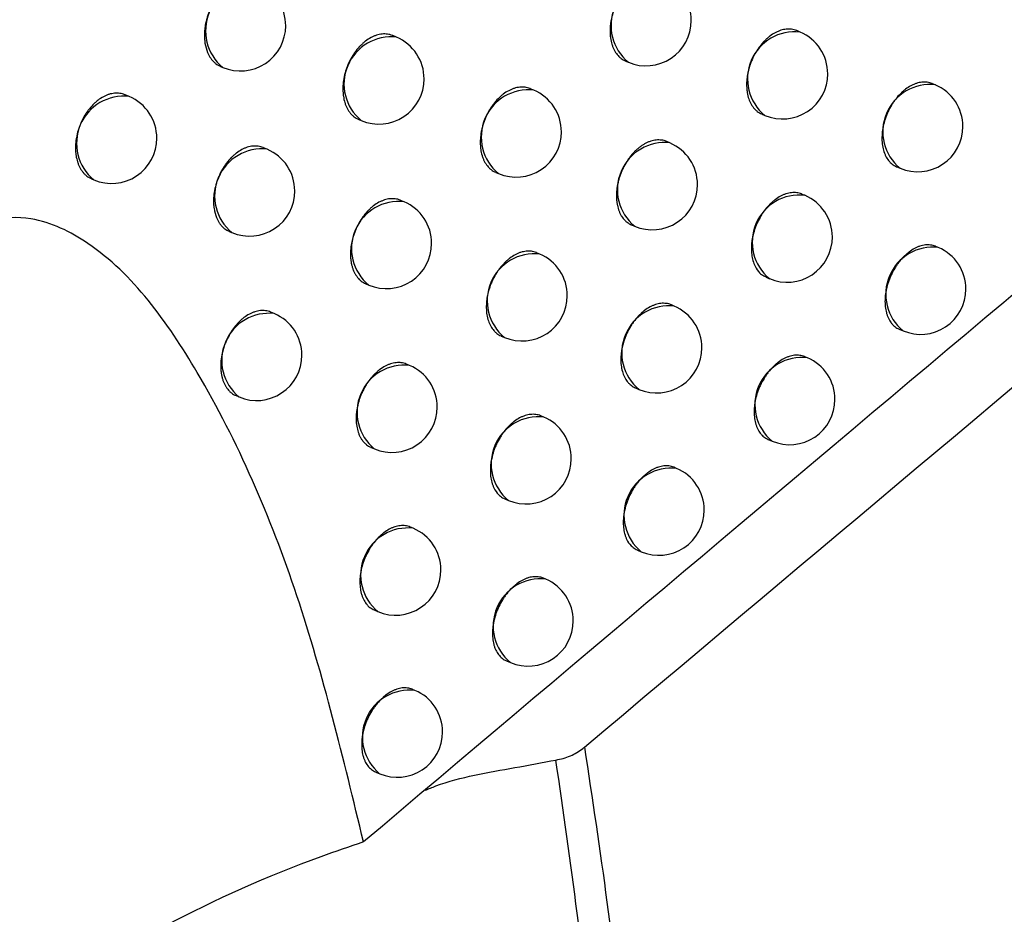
# Model space of a CAD drawing. Header units: millimetres. Extents: x -0.66 to 0.91, y -0.4 to 0.64.
# Tile 133 of 241: x 0.68352 to 0.69441, y -0.187 to -0.17712. Entities that reach past the tile are written whole.
import ezdxf

# ---------------------------------------------------------------- set-up
doc = ezdxf.new("R2010")
doc.units = ezdxf.units.MM
doc.layers.add('FORMAT', color=7, linetype='Continuous')

msp = doc.modelspace()

# ---------------------------------------------------------------- linework, layer by layer
at = {"layer": 'FORMAT', "color": 7, "linetype": 'Continuous', "lineweight": 25}
for p, q in [((0.687687, -0.177311), (0.687645, -0.177293)), ((0.692148, -0.177253), (0.692113, -0.177238)), ((0.690219, -0.177574), (0.69025, -0.177587)), ((0.685742, -0.177634), (0.685767, -0.177644)), ((0.693643, -0.177838), (0.693611, -0.177824)), ((0.684732, -0.177966), (0.684688, -0.177947)), ((0.689205, -0.177896), (0.689166, -0.17788)), ((0.691725, -0.17816), (0.691759, -0.178174)), ((0.687269, -0.17822), (0.687297, -0.178232)), ((0.690709, -0.178478), (0.690674, -0.178464)), ((0.686257, -0.178548), (0.686216, -0.178531)), ((0.688784, -0.178804), (0.688815, -0.178817)), ((0.693217, -0.178743), (0.693254, -0.178758)), ((0.684316, -0.178876), (0.684342, -0.178887)), ((0.6922, -0.179058), (0.692168, -0.179044)), ((0.68777, -0.179129), (0.687732, -0.179113)), ((0.685838, -0.179457), (0.685867, -0.179469)), ((0.690285, -0.179385), (0.690319, -0.179399)), ((0.68927, -0.179706), (0.689236, -0.179692)), ((0.693676, -0.179634), (0.693648, -0.179622)), ((0.691772, -0.179963), (0.69181, -0.179979)), ((0.687348, -0.180036), (0.68738, -0.180049)), ((0.686336, -0.180364), (0.686299, -0.180349)), ((0.690757, -0.180281), (0.690726, -0.180268)), ((0.693245, -0.180537), (0.693286, -0.180555)), ((0.688845, -0.180612), (0.68888, -0.180627)), ((0.692229, -0.180853), (0.692201, -0.180841)), ((0.687832, -0.180937), (0.687798, -0.180923)), ((0.690329, -0.181186), (0.690367, -0.181202)), ((0.685913, -0.181271), (0.685946, -0.181285)), ((0.689314, -0.181508), (0.689284, -0.181495)), ((0.691797, -0.181756), (0.691839, -0.181774)), ((0.687406, -0.181843), (0.687442, -0.181858)), ((0.690783, -0.182075), (0.690755, -0.182063)), ((0.688885, -0.182412), (0.688924, -0.182428)), ((0.687872, -0.182737), (0.687842, -0.182724)), ((0.69035, -0.182978), (0.690393, -0.182996)), ((0.689336, -0.1833), (0.68931, -0.183289)), ((0.687442, -0.183641), (0.687482, -0.183658)), ((0.688904, -0.184202), (0.688947, -0.184221)), ((0.687891, -0.184528), (0.687865, -0.184517)), ((0.687457, -0.18543), (0.687501, -0.185449))]:
    msp.add_line(p, q, dxfattribs=at)
for centre, radius, start, end in [((0.686097, -0.177241), 0.000520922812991, 83.34982, 230.761992), ((0.685962, -0.177184), 0.0005000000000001, 0, 67.055906), ((0.690579, -0.177184), 0.0005209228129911, 83.34982, 230.761992), ((0.690445, -0.177127), 0.0004999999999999, 0, 67.055906), ((0.685962, -0.177184), 0.0005000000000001, 247.055906, 0), ((0.690445, -0.177127), 0.0005, 247.055906, 0), ((0.687627, -0.177828), 0.000520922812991, 83.34982, 230.761992), ((0.692088, -0.177771), 0.0005209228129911, 83.34982, 230.761992), ((0.691954, -0.177714), 0.0005, 0, 67.055906), ((0.687492, -0.177771), 0.0005000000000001, 0, 67.055906), ((0.691954, -0.177714), 0.0005, 247.055906, 0), ((0.687492, -0.177771), 0.0005000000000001, 247.055906, 0), ((0.693583, -0.178355), 0.000520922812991, 83.34982, 230.761992), ((0.693448, -0.178298), 0.0005, 0, 67.055906), ((0.689144, -0.178413), 0.0005209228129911, 83.34982, 230.761992), ((0.68901, -0.178356), 0.0005000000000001, 360, 67.055906), ((0.684671, -0.178483), 0.000520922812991, 83.34982, 230.761992), ((0.684537, -0.178426), 0.0005000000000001, 0, 67.055906), ((0.68901, -0.178356), 0.0005000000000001, 247.055906, 360), ((0.693448, -0.178298), 0.0005, 247.055906, 0), ((0.684537, -0.178426), 0.0005000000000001, 247.055906, 0), ((0.690649, -0.178996), 0.0005209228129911, 83.34982, 230.761992), ((0.690514, -0.178939), 0.0005000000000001, 0, 67.055906), ((0.686197, -0.179066), 0.0005209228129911, 83.34982, 230.761992), ((0.686062, -0.179009), 0.0005, 0, 67.055906), ((0.690514, -0.178939), 0.0005000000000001, 247.055906, 0), ((0.686062, -0.179009), 0.0005, 247.055906, 0), ((0.68771, -0.179646), 0.0005209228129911, 83.34982, 230.761992), ((0.687575, -0.179589), 0.0005, 0, 67.055906), ((0.69214, -0.179575), 0.000520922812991, 83.34982, 230.761992), ((0.692005, -0.179518), 0.0005, 0, 67.055906), ((0.687575, -0.179589), 0.0005, 247.055906, 0), ((0.692005, -0.179518), 0.0005, 247.055906, 0), ((0.693616, -0.180151), 0.000520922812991, 83.34982, 230.761992), ((0.693481, -0.180094), 0.0005000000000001, 0, 67.055906), ((0.68921, -0.180224), 0.0005209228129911, 83.34982, 230.761992), ((0.689075, -0.180167), 0.0005, 0, 67.055906), ((0.693481, -0.180094), 0.0005000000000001, 247.055906, 0), ((0.689075, -0.180167), 0.0005, 247.055906, 0), ((0.690697, -0.180799), 0.0005209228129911, 83.34982, 230.761992), ((0.690562, -0.180742), 0.0005000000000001, 0, 67.055906), ((0.686275, -0.180882), 0.000520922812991, 83.34982, 230.761992), ((0.686141, -0.180825), 0.0005, 0, 67.055906), ((0.690562, -0.180742), 0.0005000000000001, 247.055906, 0), ((0.686141, -0.180825), 0.0005, 247.055906, 0), ((0.692169, -0.18137), 0.000520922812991, 83.34982, 230.761992), ((0.692034, -0.181313), 0.0005, 0, 67.055906), ((0.687771, -0.181455), 0.0005209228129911, 83.34982, 230.761992), ((0.687637, -0.181398), 0.0005, 0, 67.055906), ((0.692034, -0.181313), 0.0005, 247.055906, 0), ((0.687637, -0.181398), 0.0005000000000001, 247.055906, 0), ((0.689254, -0.182025), 0.000520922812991, 83.34982, 230.761992), ((0.689119, -0.181968), 0.0005, 0, 67.055906), ((0.689119, -0.181968), 0.0005, 247.055906, 0), ((0.690722, -0.182592), 0.000520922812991, 83.34982, 230.761992), ((0.690588, -0.182535), 0.0005000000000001, 0, 67.055906), ((0.690588, -0.182535), 0.0005000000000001, 247.055906, 0), ((0.687811, -0.183254), 0.0005209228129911, 83.34982, 230.761992), ((0.687677, -0.183197), 0.0005, 0, 67.055906), ((0.687677, -0.183197), 0.0005, 247.055906, 0), ((0.689276, -0.183817), 0.000520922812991, 83.34982, 230.761992), ((0.689141, -0.18376), 0.0005, 0, 67.055906), ((0.689141, -0.18376), 0.0005, 247.055906, 0), ((0.68783, -0.185045), 0.0005209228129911, 83.34982, 230.761992), ((0.687696, -0.184988), 0.0005, 0, 67.055906), ((0.687696, -0.184988), 0.0005, 247.055906, 0)]:
    msp.add_arc(centre, radius, start, end, dxfattribs=at)
for points, knots in [([(0.7716482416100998, -0.1374241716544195), (0.7629459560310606, -0.1435037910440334), (0.7455392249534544, -0.1556645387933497), (0.719558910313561, -0.1749755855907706), (0.7023572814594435, -0.1885391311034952), (0.6937575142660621, -0.1953200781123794)], [0, 0, 0, 0, 0.3333052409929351, 0.666693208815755, 1, 1, 1, 1]), ([(0.6897636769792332, -0.1851559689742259), (0.6943681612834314, -0.1812856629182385), (0.70357902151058, -0.1735434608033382), (0.7174479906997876, -0.1622870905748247), (0.731347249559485, -0.1512673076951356), (0.7406269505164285, -0.1441630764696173), (0.7452677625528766, -0.1406102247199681)], [0, 0, 0, 0, 0.2497424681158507, 0.4995875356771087, 0.7497419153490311, 1, 1, 1, 1]), ([(0.7392231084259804, -0.1442338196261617), (0.7308114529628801, -0.1507881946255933), (0.717937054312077, -0.1608199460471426), (0.700639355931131, -0.1749681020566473), (0.6917616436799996, -0.1824570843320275), (0.6873219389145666, -0.1862022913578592)], [0, 0, 0, 0, 0.4851334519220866, 0.7425175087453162, 1, 1, 1, 1]), ([(0.6904517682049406, -0.1919713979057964), (0.6924596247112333, -0.1903677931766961), (0.7027261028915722, -0.182168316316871), (0.7213285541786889, -0.1677778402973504), (0.7383869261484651, -0.1551697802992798), (0.7471314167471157, -0.1488758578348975), (0.7475249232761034, -0.1485926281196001)], [0, 0, 0, 0, 0.1061557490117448, 0.5427906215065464, 0.9794253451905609, 1, 1, 1, 1]), ([(0.6906002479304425, -0.1766497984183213), (0.6905989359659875, -0.1766491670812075), (0.6905806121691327, -0.1766403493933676), (0.6905508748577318, -0.1766338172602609), (0.6905122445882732, -0.1766307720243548), (0.6904725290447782, -0.1766325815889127), (0.6904317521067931, -0.1766411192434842), (0.6903908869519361, -0.1766563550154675), (0.6903502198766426, -0.1766759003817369), (0.69031018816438, -0.1767017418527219), (0.6902718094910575, -0.1767332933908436), (0.6902347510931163, -0.1767684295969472), (0.690199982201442, -0.176808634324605), (0.6901684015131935, -0.1768529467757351), (0.6901391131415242, -0.1768997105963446), (0.6901135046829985, -0.1769497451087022), (0.6900922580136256, -0.177001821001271), (0.6900740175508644, -0.1770549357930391), (0.6900604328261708, -0.1771091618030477), (0.6900497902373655, -0.1771763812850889), (0.6900463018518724, -0.17722971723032), (0.6900479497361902, -0.1772810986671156), (0.6900530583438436, -0.1773308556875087), (0.6900632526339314, -0.1773777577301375), (0.6900782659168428, -0.1774206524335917), (0.6900919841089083, -0.177450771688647), (0.6901131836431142, -0.1774874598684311), (0.6901386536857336, -0.1775191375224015), (0.6901679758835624, -0.1775445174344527), (0.6901921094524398, -0.1775618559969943), (0.6902104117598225, -0.1775689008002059), (0.690220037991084, -0.1775726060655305)], [0, 0, 0, 0, 0.0041312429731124, 0.0576997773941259, 0.0850442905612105, 0.111519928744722, 0.1650809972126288, 0.1924216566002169, 0.2188945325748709, 0.2724499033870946, 0.299787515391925, 0.3262606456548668, 0.3798164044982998, 0.4071540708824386, 0.4336305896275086, 0.4871931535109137, 0.5145342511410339, 0.5410150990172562, 0.5945864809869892, 0.6219321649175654, 0.6748450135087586, 0.701993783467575, 0.7293422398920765, 0.7822539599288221, 0.8094022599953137, 0.836750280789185, 0.8632304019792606, 0.9168005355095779, 0.9441458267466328, 0.9706230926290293, 1, 1, 1, 1]), ([(0.686112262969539, -0.1767046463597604), (0.6861109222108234, -0.1767039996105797), (0.6861009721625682, -0.1766991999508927), (0.6860810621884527, -0.1766933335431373), (0.6860525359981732, -0.1766873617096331), (0.6860230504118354, -0.176685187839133), (0.6859830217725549, -0.1766867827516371), (0.6859419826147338, -0.1766952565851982), (0.6859009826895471, -0.1767104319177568), (0.6858602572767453, -0.1767299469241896), (0.6858202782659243, -0.176755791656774), (0.6857820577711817, -0.1767873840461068), (0.6857452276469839, -0.1768225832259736), (0.6857107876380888, -0.1768628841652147), (0.6856796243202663, -0.1769073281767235), (0.6856508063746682, -0.1769542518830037), (0.6856257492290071, -0.1770044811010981), (0.6856051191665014, -0.1770567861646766), (0.685587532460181, -0.1771101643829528), (0.6855746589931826, -0.1771646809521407), (0.6855668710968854, -0.1772189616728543), (0.6855635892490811, -0.177259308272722), (0.6855628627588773, -0.1772988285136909), (0.6855647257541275, -0.1773378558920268), (0.6855721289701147, -0.1774004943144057), (0.6855881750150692, -0.1774587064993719), (0.6856118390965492, -0.1775088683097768), (0.6856283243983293, -0.1775366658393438), (0.6856468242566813, -0.1775617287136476), (0.6856674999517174, -0.1775843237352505), (0.6856900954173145, -0.177603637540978), (0.6857147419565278, -0.177621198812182), (0.6857333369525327, -0.1776283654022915), (0.6857431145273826, -0.1776321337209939)], [0, 0, 0, 0, 0.0041537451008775, 0.0308258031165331, 0.0577851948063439, 0.0851382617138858, 0.1116055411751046, 0.1651502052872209, 0.1924830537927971, 0.2189352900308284, 0.2724490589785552, 0.2997655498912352, 0.326215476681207, 0.3797240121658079, 0.4070371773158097, 0.4334990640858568, 0.4870314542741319, 0.514356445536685, 0.5408379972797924, 0.5944102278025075, 0.6217556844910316, 0.648254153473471, 0.6749378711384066, 0.7019084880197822, 0.7292721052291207, 0.8092564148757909, 0.8366272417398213, 0.8631258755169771, 0.8898099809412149, 0.9167814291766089, 0.9441465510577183, 0.9706312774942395, 0.9999999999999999, 0.9999999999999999, 0.9999999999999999, 0.9999999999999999]), ([(0.6876453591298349, -0.1772934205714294), (0.6876440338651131, -0.1772927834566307), (0.6876255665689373, -0.1772839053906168), (0.6875956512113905, -0.1772773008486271), (0.6875568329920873, -0.1772741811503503), (0.6875169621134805, -0.1772759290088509), (0.6874760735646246, -0.1772844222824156), (0.6874351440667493, -0.1772996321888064), (0.6873944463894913, -0.1773191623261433), (0.6873544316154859, -0.1773450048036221), (0.6873161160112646, -0.1773765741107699), (0.6872791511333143, -0.1774117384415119), (0.6872445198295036, -0.1774519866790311), (0.6872131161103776, -0.1774963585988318), (0.6871840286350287, -0.1775431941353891), (0.6871586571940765, -0.1775933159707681), (0.6871376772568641, -0.1776454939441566), (0.6871197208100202, -0.1776987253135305), (0.6871064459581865, -0.1777530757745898), (0.6870982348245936, -0.1778071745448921), (0.687094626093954, -0.1778473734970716), (0.687093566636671, -0.177886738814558), (0.6870950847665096, -0.1779256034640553), (0.6871005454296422, -0.1779754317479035), (0.6871111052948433, -0.1780225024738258), (0.6871264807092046, -0.1780655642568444), (0.6871404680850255, -0.1780957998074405), (0.6871566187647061, -0.1781234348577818), (0.6871747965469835, -0.1781483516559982), (0.687195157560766, -0.1781708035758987), (0.6872174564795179, -0.1781899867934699), (0.6872418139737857, -0.1782074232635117), (0.6872602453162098, -0.1782145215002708), (0.6872699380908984, -0.1782182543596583)], [0, 0, 0, 0, 0.0041414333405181, 0.0577100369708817, 0.0850548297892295, 0.1115250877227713, 0.1650754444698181, 0.1924108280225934, 0.2188741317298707, 0.2724101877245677, 0.2997379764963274, 0.3262007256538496, 0.3797353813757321, 0.407062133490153, 0.4335313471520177, 0.4870789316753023, 0.5144121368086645, 0.5408910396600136, 0.5944582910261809, 0.6218016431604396, 0.6482879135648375, 0.6749594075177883, 0.7019177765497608, 0.7292691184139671, 0.7821907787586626, 0.8093442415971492, 0.8366974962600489, 0.8631811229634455, 0.8898500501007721, 0.9168060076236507, 0.9441551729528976, 0.9706320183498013, 0.9999999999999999, 0.9999999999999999, 0.9999999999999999, 0.9999999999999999]), ([(0.6921125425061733, -0.1772384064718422), (0.6921112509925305, -0.1772377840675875), (0.6920931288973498, -0.1772290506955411), (0.6920636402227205, -0.1772226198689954), (0.6920252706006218, -0.1772196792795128), (0.691985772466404, -0.1772215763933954), (0.691945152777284, -0.1772301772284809), (0.6919043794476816, -0.1772454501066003), (0.6918637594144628, -0.1772650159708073), (0.691823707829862, -0.177290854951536), (0.6917852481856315, -0.1773223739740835), (0.6917573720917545, -0.1773486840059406), (0.6917307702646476, -0.1773773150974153), (0.6917052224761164, -0.1774085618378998), (0.6916654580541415, -0.1774637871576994), (0.6916310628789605, -0.1775256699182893), (0.6915988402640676, -0.1776030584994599), (0.6915816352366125, -0.1776566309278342), (0.6915692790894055, -0.1777104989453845), (0.691562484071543, -0.1777510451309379), (0.6915582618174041, -0.1777909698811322), (0.6915565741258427, -0.1778300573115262), (0.6915574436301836, -0.1778686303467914), (0.6915609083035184, -0.1779058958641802), (0.6915688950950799, -0.177953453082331), (0.6915818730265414, -0.1779976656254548), (0.6915995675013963, -0.1780373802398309), (0.6916202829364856, -0.1780738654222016), (0.6916452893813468, -0.1781053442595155), (0.6916741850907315, -0.1781305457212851), (0.6916980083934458, -0.1781477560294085), (0.6917161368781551, -0.1781547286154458), (0.6917256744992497, -0.1781583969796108)], [0, 0, 0, 0, 0.0041106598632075, 0.0576794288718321, 0.0850238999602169, 0.1115032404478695, 0.1650716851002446, 0.1924159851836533, 0.2188952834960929, 0.2724636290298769, 0.2998078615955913, 0.3262874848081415, 0.3529523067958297, 0.3799039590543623, 0.4072485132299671, 0.4871586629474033, 0.5145037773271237, 0.5674105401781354, 0.5945561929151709, 0.6219015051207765, 0.648381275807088, 0.6750462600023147, 0.7019981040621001, 0.7293428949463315, 0.7558219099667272, 0.8093897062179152, 0.8367336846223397, 0.8632124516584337, 0.9167797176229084, 0.9441233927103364, 0.9706026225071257, 1, 1, 1, 1]), ([(0.6936108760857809, -0.1778239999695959), (0.6936096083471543, -0.1778233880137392), (0.6935916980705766, -0.1778147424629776), (0.6935624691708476, -0.1778084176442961), (0.6935243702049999, -0.1778055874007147), (0.6934851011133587, -0.1778075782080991), (0.6934446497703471, -0.1778162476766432), (0.6934039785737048, -0.1778315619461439), (0.6933634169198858, -0.1778511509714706), (0.6933233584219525, -0.1778769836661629), (0.6932848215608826, -0.1779084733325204), (0.6932475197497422, -0.1779435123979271), (0.693212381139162, -0.1779835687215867), (0.6931803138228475, -0.1780276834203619), (0.6931504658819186, -0.1780742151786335), (0.6931241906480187, -0.1781239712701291), (0.6931021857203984, -0.1781757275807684), (0.6930831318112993, -0.1782284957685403), (0.6930686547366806, -0.1782823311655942), (0.6930591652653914, -0.1783358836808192), (0.6930530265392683, -0.1783889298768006), (0.6930519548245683, -0.1784407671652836), (0.6930560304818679, -0.1784900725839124), (0.6930634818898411, -0.1785374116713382), (0.6930759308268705, -0.1785814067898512), (0.6930973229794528, -0.1786306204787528), (0.6931190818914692, -0.1786653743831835), (0.6931448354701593, -0.1786946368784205), (0.6931732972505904, -0.1787196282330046), (0.6931975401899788, -0.1787357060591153), (0.6932156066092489, -0.1787422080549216), (0.6932165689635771, -0.1787425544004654)], [0, 0, 0, 0, 0.0040807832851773, 0.0576522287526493, 0.0849981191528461, 0.1114776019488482, 0.1650463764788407, 0.1923908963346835, 0.2188692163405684, 0.272435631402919, 0.299778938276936, 0.3262562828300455, 0.3798207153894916, 0.4071629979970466, 0.4336396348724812, 0.4872026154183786, 0.5145441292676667, 0.541020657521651, 0.5945833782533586, 0.621924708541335, 0.6484022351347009, 0.7019669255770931, 0.7293092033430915, 0.7557889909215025, 0.8093582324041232, 0.8367028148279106, 0.8896139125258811, 0.91676169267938, 0.944109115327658, 0.9970228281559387, 1, 1, 1, 1]), ([(0.6846877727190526, -0.1779473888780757), (0.6846864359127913, -0.1779467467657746), (0.6846678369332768, -0.1779378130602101), (0.6846377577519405, -0.1779311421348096), (0.6845987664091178, -0.1779279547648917), (0.6845587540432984, -0.1779296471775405), (0.6845177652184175, -0.177938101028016), (0.6844767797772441, -0.1779532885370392), (0.684436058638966, -0.1779728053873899), (0.6843960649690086, -0.177998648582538), (0.6843578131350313, -0.1780302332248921), (0.684320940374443, -0.1780654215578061), (0.684286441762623, -0.1781057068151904), (0.6842552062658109, -0.1781501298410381), (0.6842263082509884, -0.1781970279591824), (0.6842011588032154, -0.1782472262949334), (0.6841804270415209, -0.1782994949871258), (0.6841627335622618, -0.1783528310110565), (0.6841497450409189, -0.178407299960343), (0.6841418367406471, -0.178461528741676), (0.6841384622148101, -0.1785018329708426), (0.6841376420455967, -0.1785413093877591), (0.6841394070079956, -0.1785802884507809), (0.6841451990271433, -0.1786302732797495), (0.6841560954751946, -0.1786775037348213), (0.684171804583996, -0.1787207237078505), (0.6841860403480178, -0.1787510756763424), (0.6842024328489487, -0.1787788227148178), (0.6842208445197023, -0.1788038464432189), (0.6842414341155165, -0.1788264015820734), (0.6842639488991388, -0.1788456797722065), (0.6842885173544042, -0.1788632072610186), (0.684307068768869, -0.1788703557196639), (0.6843168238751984, -0.1788741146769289)], [0, 0, 0, 0, 0.0041489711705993, 0.0577246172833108, 0.0850733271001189, 0.1115399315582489, 0.1650831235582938, 0.1924151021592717, 0.2188692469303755, 0.2723868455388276, 0.29970526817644, 0.3261576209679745, 0.3796711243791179, 0.4069869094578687, 0.4334494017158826, 0.4869831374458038, 0.5143089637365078, 0.5407878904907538, 0.594354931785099, 0.621697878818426, 0.6481906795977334, 0.674868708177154, 0.7018336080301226, 0.7291914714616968, 0.7821326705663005, 0.809296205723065, 0.8366596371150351, 0.8631518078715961, 0.8898293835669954, 0.916794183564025, 0.9441524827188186, 0.9706330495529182, 1, 1, 1, 1]), ([(0.6891661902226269, -0.1778798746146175), (0.6891648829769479, -0.1778792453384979), (0.6891466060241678, -0.1778704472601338), (0.6891169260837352, -0.1778639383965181), (0.6890783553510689, -0.177860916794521), (0.6890386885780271, -0.1778627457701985), (0.6889979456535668, -0.1778712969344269), (0.6889570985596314, -0.1778865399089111), (0.6889164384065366, -0.1779060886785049), (0.6888763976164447, -0.1779319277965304), (0.6888379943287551, -0.1779634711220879), (0.6888009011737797, -0.1779985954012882), (0.6887660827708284, -0.1780387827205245), (0.6887344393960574, -0.1780830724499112), (0.6887050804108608, -0.178129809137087), (0.6886793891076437, -0.1781798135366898), (0.6886580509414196, -0.178231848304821), (0.6886443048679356, -0.1782716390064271), (0.6886329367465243, -0.1783117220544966), (0.6886238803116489, -0.178352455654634), (0.688615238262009, -0.1784062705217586), (0.6886116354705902, -0.1784595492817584), (0.6886131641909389, -0.1785108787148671), (0.6886181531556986, -0.1785605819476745), (0.688628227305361, -0.1786074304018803), (0.6886431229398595, -0.1786502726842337), (0.6886567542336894, -0.178680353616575), (0.6886778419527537, -0.1787169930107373), (0.6887032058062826, -0.1787486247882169), (0.6887324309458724, -0.1787739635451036), (0.6887564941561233, -0.1787912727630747), (0.6887747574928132, -0.1787983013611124), (0.6887843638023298, -0.1788019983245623)], [0, 0, 0, 0, 0.0041263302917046, 0.0576913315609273, 0.0850339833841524, 0.1115091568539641, 0.1650692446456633, 0.1924093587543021, 0.2188827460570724, 0.2724391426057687, 0.2997772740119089, 0.3262510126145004, 0.3798080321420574, 0.407146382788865, 0.4336226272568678, 0.4871846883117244, 0.5145255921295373, 0.5410047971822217, 0.5676691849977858, 0.594620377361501, 0.6219644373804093, 0.6748718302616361, 0.7020178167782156, 0.7293634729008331, 0.7822692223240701, 0.8094144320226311, 0.8367593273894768, 0.8632370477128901, 0.9168022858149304, 0.9441450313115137, 0.9706209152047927, 0.9999999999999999, 0.9999999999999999, 0.9999999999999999, 0.9999999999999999]), ([(0.6906740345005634, -0.1784637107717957), (0.6906727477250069, -0.178463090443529), (0.690654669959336, -0.1784543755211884), (0.690625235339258, -0.1784479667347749), (0.690586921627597, -0.1784450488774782), (0.6905474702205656, -0.1784469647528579), (0.6905068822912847, -0.1784555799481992), (0.690466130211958, -0.178470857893), (0.6904356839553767, -0.1784855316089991), (0.6904057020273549, -0.1785032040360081), (0.6903759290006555, -0.1785240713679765), (0.690346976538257, -0.178547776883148), (0.6903190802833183, -0.1785740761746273), (0.6902924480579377, -0.1786026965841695), (0.6902668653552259, -0.178633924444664), (0.6902350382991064, -0.1786780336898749), (0.6902064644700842, -0.1787259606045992), (0.6901818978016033, -0.1787764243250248), (0.6901655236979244, -0.1788155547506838), (0.6901514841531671, -0.1788552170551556), (0.6901398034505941, -0.1788951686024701), (0.6901304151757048, -0.1789357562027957), (0.6901235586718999, -0.1789761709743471), (0.6901178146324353, -0.179029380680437), (0.6901171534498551, -0.1790813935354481), (0.6901216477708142, -0.1791308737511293), (0.6901295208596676, -0.1791783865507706), (0.6901423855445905, -0.1792225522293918), (0.6901599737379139, -0.1792622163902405), (0.6901805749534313, -0.179298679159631), (0.6902055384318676, -0.1793299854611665), (0.6902342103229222, -0.1793554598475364), (0.6902575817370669, -0.179371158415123), (0.6902745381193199, -0.1793807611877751), (0.6902841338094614, -0.1793842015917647), (0.6902850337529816, -0.1793845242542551)], [0, 0, 0, 0, 0.0041043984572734, 0.0576622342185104, 0.0850011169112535, 0.1114752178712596, 0.1650330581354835, 0.192371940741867, 0.2188460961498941, 0.2455054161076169, 0.2724515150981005, 0.299790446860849, 0.3262647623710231, 0.3529242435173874, 0.3798705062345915, 0.4072096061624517, 0.4601046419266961, 0.4872442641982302, 0.5145834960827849, 0.5410576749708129, 0.5677170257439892, 0.5946631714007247, 0.6220021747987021, 0.6484757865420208, 0.702032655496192, 0.7293710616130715, 0.7558443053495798, 0.8094004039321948, 0.8367383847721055, 0.8632119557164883, 0.916768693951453, 0.9441069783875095, 0.9705813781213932, 0.9972409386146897, 0.9999999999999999, 0.9999999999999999, 0.9999999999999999, 0.9999999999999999]), ([(0.6862160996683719, -0.1785312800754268), (0.686214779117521, -0.178530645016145), (0.6861963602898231, -0.1785217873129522), (0.68616650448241, -0.1785152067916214), (0.686127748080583, -0.1785121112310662), (0.6860879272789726, -0.178513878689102), (0.6860470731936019, -0.1785223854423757), (0.6860061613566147, -0.1785376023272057), (0.6859654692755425, -0.1785571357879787), (0.6859254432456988, -0.178582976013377), (0.6858871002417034, -0.1786145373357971), (0.6858500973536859, -0.1786496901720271), (0.6858154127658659, -0.1786899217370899), (0.685783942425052, -0.1787342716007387), (0.6857547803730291, -0.1787810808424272), (0.6857293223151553, -0.1788311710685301), (0.6857082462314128, -0.1788833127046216), (0.6856901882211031, -0.1789365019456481), (0.6856768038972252, -0.1789908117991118), (0.6856664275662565, -0.179058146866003), (0.6856631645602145, -0.1791115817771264), (0.6856650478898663, -0.1791630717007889), (0.6856717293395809, -0.1792254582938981), (0.6856870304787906, -0.1792833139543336), (0.6857099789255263, -0.1793331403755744), (0.6857260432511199, -0.1793607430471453), (0.685744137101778, -0.1793856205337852), (0.6857644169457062, -0.1794080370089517), (0.6857866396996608, -0.1794271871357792), (0.6858109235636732, -0.179444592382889), (0.6858293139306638, -0.1794516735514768), (0.6858389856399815, -0.1794553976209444)], [0, 0, 0, 0, 0.0041378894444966, 0.0577146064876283, 0.0850634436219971, 0.1115398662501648, 0.1651026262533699, 0.1924442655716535, 0.2189153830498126, 0.2724672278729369, 0.2998030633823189, 0.326273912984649, 0.3798249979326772, 0.4071601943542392, 0.4336362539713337, 0.4871977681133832, 0.5145381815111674, 0.5410218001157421, 0.5945986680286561, 0.6219470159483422, 0.6748713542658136, 0.702025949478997, 0.7293802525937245, 0.8093196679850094, 0.8366749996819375, 0.8631612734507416, 0.889832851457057, 0.9167914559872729, 0.9441432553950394, 0.9706242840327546, 1, 1, 1, 1]), ([(0.6921681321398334, -0.1790446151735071), (0.692166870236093, -0.1790440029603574), (0.6921573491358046, -0.1790393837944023), (0.6921381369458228, -0.1790338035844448), (0.6921104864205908, -0.1790281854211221), (0.6920817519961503, -0.1790263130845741), (0.6920425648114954, -0.1790282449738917), (0.6920021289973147, -0.1790369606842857), (0.6919614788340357, -0.1790522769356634), (0.691920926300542, -0.1790718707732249), (0.6918808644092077, -0.1790977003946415), (0.691842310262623, -0.1791291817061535), (0.6918049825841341, -0.1791642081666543), (0.6917698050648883, -0.1792042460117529), (0.6917376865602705, -0.1792483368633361), (0.6917077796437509, -0.1792948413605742), (0.6916814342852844, -0.1793445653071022), (0.6916593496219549, -0.1793962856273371), (0.6916402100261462, -0.1794490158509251), (0.6916256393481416, -0.1795028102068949), (0.6916160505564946, -0.1795563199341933), (0.6916098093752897, -0.1796093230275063), (0.691608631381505, -0.1796611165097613), (0.6916126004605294, -0.1797103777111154), (0.6916199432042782, -0.1797576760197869), (0.6916322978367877, -0.1798016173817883), (0.6916578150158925, -0.1798607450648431), (0.6916871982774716, -0.1799019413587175), (0.6917296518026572, -0.1799412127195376), (0.6917560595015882, -0.1799522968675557), (0.6917737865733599, -0.1799597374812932)], [0, 0, 0, 0, 0.0040749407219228, 0.0307455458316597, 0.0577031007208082, 0.0850537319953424, 0.111536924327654, 0.1651132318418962, 0.1924616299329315, 0.2189429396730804, 0.2725154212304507, 0.2998618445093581, 0.3263417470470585, 0.3799113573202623, 0.4072562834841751, 0.4337354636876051, 0.487303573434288, 0.5146476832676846, 0.5411272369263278, 0.5946960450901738, 0.6220404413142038, 0.6485218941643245, 0.7020944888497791, 0.7294407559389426, 0.7559254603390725, 0.8095046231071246, 0.8368542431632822, 0.9167879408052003, 0.9441410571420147, 1, 1, 1, 1]), ([(0.6877323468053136, -0.1791129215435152), (0.6877310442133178, -0.1791122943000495), (0.6877128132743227, -0.1791035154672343), (0.6876831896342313, -0.1790970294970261), (0.6876446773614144, -0.1790940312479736), (0.6876050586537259, -0.1790958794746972), (0.6875643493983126, -0.1791044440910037), (0.6875235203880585, -0.1791196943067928), (0.6874828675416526, -0.1791392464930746), (0.6874428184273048, -0.1791650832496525), (0.687404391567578, -0.1791966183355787), (0.6873672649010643, -0.1792317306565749), (0.687332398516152, -0.1792719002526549), (0.6873006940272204, -0.1793161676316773), (0.6872712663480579, -0.1793628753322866), (0.6872454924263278, -0.179412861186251), (0.6872134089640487, -0.1794906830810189), (0.687193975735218, -0.1795588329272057), (0.6871809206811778, -0.1796391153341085), (0.6871771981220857, -0.1796923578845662), (0.6871786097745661, -0.1797436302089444), (0.6871822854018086, -0.1797810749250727), (0.6871884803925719, -0.1798168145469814), (0.6871970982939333, -0.1798506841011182), (0.6872082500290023, -0.1798829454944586), (0.6872217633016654, -0.1799129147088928), (0.687242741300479, -0.1799495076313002), (0.6872680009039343, -0.1799810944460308), (0.6872971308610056, -0.1800063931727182), (0.6873211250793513, -0.1800236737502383), (0.6873393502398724, -0.1800306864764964), (0.6873489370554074, -0.1800343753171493)], [0, 0, 0, 0, 0.0041222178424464, 0.0576941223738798, 0.0850402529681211, 0.1115198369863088, 0.1650888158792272, 0.1924334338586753, 0.218911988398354, 0.2724788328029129, 0.2998222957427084, 0.3263012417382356, 0.3798688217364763, 0.4072125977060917, 0.4336932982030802, 0.4872644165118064, 0.5146099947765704, 0.5945273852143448, 0.6218749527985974, 0.6747873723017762, 0.7019359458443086, 0.7292842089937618, 0.7557664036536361, 0.7824338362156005, 0.8093881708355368, 0.8367355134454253, 0.8632162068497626, 0.9167874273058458, 0.9441331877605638, 0.9706128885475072, 0.9999999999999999, 0.9999999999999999, 0.9999999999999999, 0.9999999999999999]), ([(0.6873219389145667, -0.1862022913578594), (0.6871000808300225, -0.1852815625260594), (0.6866571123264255, -0.1834432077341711), (0.6856645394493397, -0.181159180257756), (0.6846228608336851, -0.1797231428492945), (0.6837425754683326, -0.1792911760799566), (0.6831935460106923, -0.1793008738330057), (0.682737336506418, -0.1795296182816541), (0.682282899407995, -0.1799960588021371), (0.6817596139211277, -0.1808950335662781), (0.6811329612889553, -0.1827912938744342), (0.6809161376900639, -0.1843926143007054), (0.6807711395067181, -0.1854634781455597)], [0, 0, 0, 0, 0.1915380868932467, 0.3824306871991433, 0.5241979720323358, 0.5791755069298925, 0.6137617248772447, 0.6486084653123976, 0.6791889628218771, 0.7272528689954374, 0.8176036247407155, 1, 1, 1, 1]), ([(0.6892358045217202, -0.1796920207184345), (0.6892345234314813, -0.1796914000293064), (0.6892249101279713, -0.1796867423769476), (0.6892055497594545, -0.1796811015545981), (0.6891777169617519, -0.1796754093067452), (0.6891488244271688, -0.1796734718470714), (0.689109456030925, -0.1796753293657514), (0.6890688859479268, -0.179683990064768), (0.689028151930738, -0.1796992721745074), (0.6889875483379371, -0.1797188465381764), (0.6889474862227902, -0.1797446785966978), (0.6889089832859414, -0.1797761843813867), (0.6888717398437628, -0.1798112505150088), (0.6888366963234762, -0.179851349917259), (0.6888047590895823, -0.1798955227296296), (0.6887750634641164, -0.1799421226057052), (0.6887489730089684, -0.1799919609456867), (0.6887271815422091, -0.1800438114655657), (0.6887083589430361, -0.1800966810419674), (0.6886941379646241, -0.1801506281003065), (0.6886849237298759, -0.1802042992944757), (0.688679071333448, -0.1802574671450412), (0.6886782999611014, -0.1803094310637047), (0.6886826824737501, -0.1803588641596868), (0.688690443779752, -0.1804063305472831), (0.6887031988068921, -0.1804504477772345), (0.688720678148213, -0.1804900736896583), (0.6887411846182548, -0.1805264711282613), (0.688765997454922, -0.1805578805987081), (0.6888017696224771, -0.1805891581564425), (0.6888262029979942, -0.180605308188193), (0.6888443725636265, -0.1806118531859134), (0.6888453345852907, -0.1806121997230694)], [0, 0, 0, 0, 0.0040995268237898, 0.0307628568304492, 0.0577130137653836, 0.085056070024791, 0.1115341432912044, 0.1651000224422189, 0.1924430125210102, 0.2189210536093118, 0.2724868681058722, 0.2998298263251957, 0.326307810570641, 0.3798735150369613, 0.4072164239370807, 0.4336942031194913, 0.4872595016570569, 0.5146022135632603, 0.5410795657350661, 0.5946440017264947, 0.6219862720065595, 0.6484632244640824, 0.7020268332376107, 0.7293686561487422, 0.7558457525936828, 0.8094096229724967, 0.8367515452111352, 0.8632295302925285, 0.9167951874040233, 0.9441380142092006, 0.9970422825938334, 1, 1, 1, 1]), ([(0.6936476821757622, -0.1796222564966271), (0.6936464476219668, -0.1796216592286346), (0.69362879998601, -0.1796131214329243), (0.6935998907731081, -0.1796069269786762), (0.6935621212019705, -0.1796042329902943), (0.6935231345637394, -0.1796063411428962), (0.6934828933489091, -0.1796150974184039), (0.6934423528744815, -0.1796304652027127), (0.6934018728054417, -0.179650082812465), (0.6933618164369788, -0.179675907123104), (0.6933232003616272, -0.1797073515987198), (0.6932857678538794, -0.1797423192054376), (0.6932504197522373, -0.1797822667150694), (0.6932180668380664, -0.1798262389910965), (0.6931878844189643, -0.1798726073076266), (0.6931612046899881, -0.1799221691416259), (0.6931387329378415, -0.1799737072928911), (0.6931191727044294, -0.1800262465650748), (0.6931041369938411, -0.180079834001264), (0.6930940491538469, -0.1801331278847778), (0.6930872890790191, -0.1801859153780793), (0.6930855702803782, -0.1802374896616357), (0.6930889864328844, -0.1802865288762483), (0.6930940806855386, -0.1803218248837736), (0.6931016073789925, -0.1803552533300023), (0.693111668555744, -0.1803870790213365), (0.6931281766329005, -0.1804262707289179), (0.693149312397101, -0.1804608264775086), (0.6931745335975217, -0.1804897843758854), (0.6931954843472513, -0.1805087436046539), (0.6932182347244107, -0.1805241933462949), (0.6932348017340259, -0.1805336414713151), (0.693244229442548, -0.1805370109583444), (0.6932451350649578, -0.1805373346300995)], [0, 0, 0, 0, 0.0040301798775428, 0.057610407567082, 0.0849611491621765, 0.1114368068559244, 0.1649981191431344, 0.1923391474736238, 0.2188067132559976, 0.2723515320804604, 0.2996839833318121, 0.3261468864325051, 0.3796820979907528, 0.4070094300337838, 0.4334723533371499, 0.4870074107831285, 0.5143344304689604, 0.5408024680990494, 0.5943477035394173, 0.6216797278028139, 0.6481570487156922, 0.7017209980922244, 0.7290625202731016, 0.7555503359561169, 0.7822233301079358, 0.8091830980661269, 0.8365356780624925, 0.8894713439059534, 0.9166318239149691, 0.9439920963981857, 0.970485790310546, 0.9971648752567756, 1, 1, 1, 1]), ([(0.686298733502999, -0.1803489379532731), (0.6862974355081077, -0.1803483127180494), (0.6862792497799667, -0.1803395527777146), (0.6862496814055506, -0.1803330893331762), (0.6862112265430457, -0.1803301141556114), (0.6861716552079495, -0.1803319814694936), (0.6861309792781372, -0.1803405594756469), (0.6860901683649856, -0.1803558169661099), (0.6860495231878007, -0.1803753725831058), (0.6860094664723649, -0.1804012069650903), (0.6859710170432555, -0.1804327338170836), (0.6859338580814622, -0.1804678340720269), (0.6858989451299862, -0.1805079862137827), (0.6858671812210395, -0.1805522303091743), (0.6858376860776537, -0.1805989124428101), (0.685811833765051, -0.1806488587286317), (0.6857850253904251, -0.1807135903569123), (0.6857679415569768, -0.1807672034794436), (0.6857557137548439, -0.1808211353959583), (0.6857446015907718, -0.1808884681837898), (0.6857419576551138, -0.180955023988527), (0.6857478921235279, -0.181016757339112), (0.6857539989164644, -0.1810524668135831), (0.6857625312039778, -0.1810862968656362), (0.6857735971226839, -0.1811185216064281), (0.6857870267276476, -0.1811484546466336), (0.6858078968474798, -0.1811850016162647), (0.6858330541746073, -0.1812165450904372), (0.6858620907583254, -0.1812418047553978), (0.6858860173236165, -0.1812590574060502), (0.6859042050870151, -0.1812660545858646), (0.6859137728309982, -0.1812697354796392)], [0, 0, 0, 0, 0.0041175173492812, 0.0576890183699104, 0.0850349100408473, 0.1115150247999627, 0.1650850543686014, 0.192430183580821, 0.2189098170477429, 0.2724788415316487, 0.2998234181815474, 0.326303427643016, 0.3798731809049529, 0.4072180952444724, 0.4336992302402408, 0.4872712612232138, 0.5146173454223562, 0.5675277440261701, 0.5946752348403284, 0.6220223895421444, 0.7019384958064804, 0.7292857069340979, 0.7557669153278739, 0.7824333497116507, 0.8093866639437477, 0.8367329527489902, 0.8632132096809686, 0.9167835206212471, 0.9441287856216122, 0.9706087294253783, 1, 1, 1, 1]), ([(0.6907257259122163, -0.1802682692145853), (0.6907244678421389, -0.1802676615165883), (0.6907066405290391, -0.1802590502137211), (0.6906775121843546, -0.1802527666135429), (0.6906395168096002, -0.1802499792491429), (0.690600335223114, -0.1802520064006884), (0.6905599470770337, -0.1802607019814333), (0.6905193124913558, -0.1802760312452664), (0.690478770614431, -0.1802956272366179), (0.6904387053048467, -0.1803214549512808), (0.6904001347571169, -0.1803529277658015), (0.6903627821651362, -0.1803879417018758), (0.6903275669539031, -0.1804279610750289), (0.6902953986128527, -0.1804720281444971), (0.6902654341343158, -0.1805185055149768), (0.6902390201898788, -0.1805681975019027), (0.6902168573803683, -0.180619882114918), (0.6901976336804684, -0.1806725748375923), (0.6901829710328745, -0.1807263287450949), (0.6901732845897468, -0.1807797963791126), (0.6901669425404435, -0.1808327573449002), (0.6901656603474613, -0.1808845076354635), (0.6901695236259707, -0.1809337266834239), (0.6901767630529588, -0.1809809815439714), (0.690189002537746, -0.1810248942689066), (0.6902101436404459, -0.1810740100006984), (0.6902317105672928, -0.1811086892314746), (0.6902572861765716, -0.1811378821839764), (0.690285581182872, -0.18116280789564), (0.6903097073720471, -0.1811788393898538), (0.6903277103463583, -0.1811853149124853), (0.6903286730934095, -0.1811856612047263)], [0, 0, 0, 0, 0.0040678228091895, 0.0576425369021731, 0.0849901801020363, 0.1114694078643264, 0.1650377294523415, 0.1923820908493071, 0.2188585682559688, 0.2724212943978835, 0.2997627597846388, 0.3262373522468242, 0.3797962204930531, 0.40713566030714, 0.4336095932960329, 0.4871670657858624, 0.5145057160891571, 0.5409806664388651, 0.5945401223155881, 0.6218796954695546, 0.6483576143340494, 0.7019230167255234, 0.7292655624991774, 0.7557478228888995, 0.8093220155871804, 0.8366690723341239, 0.889587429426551, 0.9167389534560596, 0.9440901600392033, 0.9970101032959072, 1, 1, 1, 1]), ([(0.692201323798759, -0.1808413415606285), (0.6922000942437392, -0.1808407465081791), (0.6921824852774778, -0.1808322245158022), (0.6921536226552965, -0.1808260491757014), (0.6921159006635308, -0.1808233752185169), (0.6920769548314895, -0.1808255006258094), (0.6920367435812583, -0.1808342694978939), (0.6919962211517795, -0.1808496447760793), (0.6919557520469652, -0.1808692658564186), (0.6919156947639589, -0.1808950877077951), (0.691877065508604, -0.1809265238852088), (0.6918396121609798, -0.1809614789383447), (0.6918042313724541, -0.181001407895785), (0.6917718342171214, -0.1810453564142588), (0.6917416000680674, -0.1810916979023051), (0.6917148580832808, -0.1811412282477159), (0.6916923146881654, -0.1811927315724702), (0.6916726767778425, -0.1812452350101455), (0.6916575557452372, -0.1812987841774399), (0.6916473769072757, -0.18135203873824), (0.6916405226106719, -0.1814047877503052), (0.6916387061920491, -0.1814563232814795), (0.6916420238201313, -0.1815053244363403), (0.6916470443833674, -0.1815405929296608), (0.6916544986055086, -0.181573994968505), (0.6916644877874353, -0.1816057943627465), (0.6916809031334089, -0.1816449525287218), (0.6917019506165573, -0.181679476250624), (0.6917270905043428, -0.1817084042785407), (0.6917479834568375, -0.1817273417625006), (0.6917706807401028, -0.1817427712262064), (0.691787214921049, -0.1817522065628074), (0.6917966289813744, -0.1817555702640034), (0.6917975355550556, -0.1817558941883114)], [0, 0, 0, 0, 0.0040223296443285, 0.0576054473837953, 0.08495774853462, 0.1114329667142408, 0.1649934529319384, 0.1923341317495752, 0.218799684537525, 0.2723404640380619, 0.2996708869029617, 0.3261310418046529, 0.3796606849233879, 0.4069851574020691, 0.4334456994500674, 0.4869758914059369, 0.5143003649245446, 0.5407673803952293, 0.5943104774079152, 0.6216413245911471, 0.6481194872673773, 0.7016850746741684, 0.7290273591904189, 0.7555176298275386, 0.7821930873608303, 0.8091553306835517, 0.8365104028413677, 0.8894521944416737, 0.9166158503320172, 0.9439793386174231, 0.9704753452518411, 0.9971567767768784, 0.9999999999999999, 0.9999999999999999, 0.9999999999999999, 0.9999999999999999]), ([(0.6877978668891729, -0.1809233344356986), (0.6877965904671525, -0.1809227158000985), (0.687787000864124, -0.1809180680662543), (0.6877676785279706, -0.180912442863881), (0.687739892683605, -0.1809067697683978), (0.6877110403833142, -0.1809048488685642), (0.6876717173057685, -0.1809067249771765), (0.6876311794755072, -0.1809153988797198), (0.6875904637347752, -0.1809306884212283), (0.6875498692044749, -0.1809502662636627), (0.6875098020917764, -0.1809760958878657), (0.6874712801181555, -0.1810075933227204), (0.687434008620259, -0.1810426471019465), (0.6873989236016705, -0.1810827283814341), (0.6873669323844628, -0.1811268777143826), (0.6873371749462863, -0.1811734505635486), (0.6873110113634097, -0.1812232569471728), (0.6872891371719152, -0.1812750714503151), (0.6872702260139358, -0.1813279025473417), (0.6872559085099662, -0.1813818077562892), (0.6872465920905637, -0.1814354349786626), (0.6872406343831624, -0.1814885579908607), (0.6872397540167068, -0.1815404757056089), (0.6872440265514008, -0.1815898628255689), (0.6872516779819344, -0.1816372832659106), (0.6872643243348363, -0.1816813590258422), (0.6872816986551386, -0.1817209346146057), (0.6872969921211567, -0.1817482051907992), (0.6873143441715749, -0.1817727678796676), (0.687333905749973, -0.1817948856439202), (0.687362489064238, -0.1818198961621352), (0.6873868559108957, -0.1818360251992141), (0.687404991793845, -0.1818425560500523), (0.687405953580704, -0.1818429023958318)], [0, 0, 0, 0, 0.0040938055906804, 0.030756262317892, 0.0577055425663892, 0.0850477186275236, 0.1115246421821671, 0.1650882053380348, 0.1924300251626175, 0.2189066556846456, 0.2724696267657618, 0.2998111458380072, 0.3262874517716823, 0.37984976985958, 0.4071909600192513, 0.4336668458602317, 0.4872283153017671, 0.5145690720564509, 0.541044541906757, 0.5946051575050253, 0.6219454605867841, 0.6484209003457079, 0.7019814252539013, 0.7293216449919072, 0.7557978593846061, 0.8093599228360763, 0.836700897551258, 0.8631785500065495, 0.8898413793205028, 0.9167910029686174, 0.9441334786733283, 0.9970372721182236, 1, 1, 1, 1]), ([(0.68928367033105, -0.1814949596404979), (0.6892824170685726, -0.1814943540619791), (0.6892646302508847, -0.1814857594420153), (0.6892355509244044, -0.1814794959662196), (0.6891976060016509, -0.1814767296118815), (0.689158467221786, -0.1814787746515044), (0.6891181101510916, -0.1814874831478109), (0.6890774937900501, -0.1815028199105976), (0.6890369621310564, -0.1815224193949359), (0.6889968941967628, -0.1815482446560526), (0.6889583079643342, -0.1815797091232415), (0.6889209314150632, -0.1816147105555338), (0.6888856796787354, -0.1816547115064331), (0.6888534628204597, -0.1816987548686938), (0.6888234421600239, -0.1817452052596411), (0.6887969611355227, -0.1817948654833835), (0.6887747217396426, -0.181846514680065), (0.6887554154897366, -0.1818991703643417), (0.6887406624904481, -0.1819528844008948), (0.6887308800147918, -0.1820063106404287), (0.6887244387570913, -0.1820592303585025), (0.6887230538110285, -0.1821109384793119), (0.6887268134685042, -0.1821601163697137), (0.688733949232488, -0.1822073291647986), (0.6887460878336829, -0.1822512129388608), (0.688771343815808, -0.182310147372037), (0.6888002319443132, -0.1823518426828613), (0.6888422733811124, -0.1823889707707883), (0.6888663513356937, -0.1824049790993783), (0.6888843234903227, -0.1824114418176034), (0.6888852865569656, -0.1824117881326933)], [0, 0, 0, 0, 0.0040617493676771, 0.0576460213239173, 0.0849985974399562, 0.1114813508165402, 0.1650568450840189, 0.1924049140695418, 0.2188839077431, 0.272451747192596, 0.2997958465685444, 0.3262724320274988, 0.3798353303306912, 0.4071768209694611, 0.4336528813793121, 0.4872146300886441, 0.5145554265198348, 0.5410333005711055, 0.5945986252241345, 0.6219411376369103, 0.6484232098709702, 0.7019969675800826, 0.7293437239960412, 0.7558313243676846, 0.8094162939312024, 0.836768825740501, 0.916714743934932, 0.9440720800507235, 0.9970030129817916, 1, 1, 1, 1]), ([(0.6907553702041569, -0.1820634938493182), (0.6907541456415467, -0.1820629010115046), (0.6907365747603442, -0.1820543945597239), (0.6907077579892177, -0.1820482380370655), (0.6906700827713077, -0.1820455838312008), (0.6906311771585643, -0.182047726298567), (0.6905909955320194, -0.1820565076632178), (0.6905504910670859, -0.1820718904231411), (0.6905100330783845, -0.1820915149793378), (0.6904699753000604, -0.1821173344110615), (0.690431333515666, -0.1821487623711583), (0.6903938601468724, -0.1821837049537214), (0.6903584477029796, -0.182223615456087), (0.6903260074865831, -0.1822675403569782), (0.6902957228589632, -0.1823138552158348), (0.6902689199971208, -0.182363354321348), (0.6902463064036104, -0.1824148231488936), (0.6902265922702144, -0.1824672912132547), (0.6902113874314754, -0.1825208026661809), (0.6902011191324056, -0.1825740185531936), (0.6901941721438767, -0.1826267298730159), (0.6901922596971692, -0.1826782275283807), (0.690195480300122, -0.1827271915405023), (0.6902004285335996, -0.1827624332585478), (0.6902078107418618, -0.1827958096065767), (0.6902177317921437, -0.1828275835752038), (0.6902381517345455, -0.1828765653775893), (0.6902665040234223, -0.1829178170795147), (0.6903009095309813, -0.1829490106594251), (0.6903235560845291, -0.1829644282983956), (0.6903400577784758, -0.1829738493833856), (0.6903494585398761, -0.1829772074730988), (0.6903503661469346, -0.1829775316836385)], [0, 0, 0, 0, 0.0040149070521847, 0.0576086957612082, 0.0849665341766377, 0.1114450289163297, 0.1650122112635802, 0.192356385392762, 0.218823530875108, 0.2723675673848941, 0.2996996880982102, 0.3261606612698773, 0.379691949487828, 0.4070172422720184, 0.4334790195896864, 0.4870116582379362, 0.5143373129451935, 0.540807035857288, 0.5943555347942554, 0.6216890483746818, 0.6481719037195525, 0.7017469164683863, 0.7290939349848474, 0.7555905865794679, 0.7822724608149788, 0.8092411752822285, 0.8366027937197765, 0.9165874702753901, 0.9439582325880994, 0.9704604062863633, 0.9971480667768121, 0.9999999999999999, 0.9999999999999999, 0.9999999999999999, 0.9999999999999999]), ([(0.6878419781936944, -0.1827246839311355), (0.6878407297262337, -0.1827240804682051), (0.6878229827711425, -0.1827155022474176), (0.6877939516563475, -0.18270925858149), (0.6877560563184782, -0.182706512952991), (0.6877169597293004, -0.1827085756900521), (0.6876766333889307, -0.1827172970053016), (0.6876360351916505, -0.1827326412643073), (0.6875955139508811, -0.1827522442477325), (0.6875554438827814, -0.1827780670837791), (0.6875168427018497, -0.1828095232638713), (0.6874794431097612, -0.1828445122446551), (0.6874441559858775, -0.1828844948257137), (0.6874118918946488, -0.1829285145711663), (0.6873818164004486, -0.1829749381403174), (0.6873552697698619, -0.1830245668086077), (0.687332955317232, -0.1830761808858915), (0.6873135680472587, -0.1831287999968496), (0.6872987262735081, -0.1831824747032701), (0.6872888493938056, -0.1832358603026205), (0.687282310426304, -0.1832887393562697), (0.6872808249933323, -0.1833404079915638), (0.6872844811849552, -0.1833895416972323), (0.6872897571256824, -0.1834249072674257), (0.6872974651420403, -0.1834584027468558), (0.6873077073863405, -0.1834902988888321), (0.6873244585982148, -0.1835295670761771), (0.6873457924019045, -0.1835642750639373), (0.6873713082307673, -0.1835931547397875), (0.6873997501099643, -0.1836197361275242), (0.687426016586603, -0.1836307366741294), (0.6874436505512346, -0.1836381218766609)], [0, 0, 0, 0, 0.0040544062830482, 0.0576333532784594, 0.0849832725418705, 0.111462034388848, 0.165029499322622, 0.1923735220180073, 0.2188473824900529, 0.2724048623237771, 0.2997436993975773, 0.3262145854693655, 0.3797659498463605, 0.40710154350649, 0.4335721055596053, 0.4871226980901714, 0.5144577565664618, 0.5409310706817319, 0.594487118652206, 0.6218248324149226, 0.6483037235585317, 0.7018709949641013, 0.7292143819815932, 0.7557000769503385, 0.7823709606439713, 0.8093286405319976, 0.8366791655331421, 0.8896066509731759, 0.9167628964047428, 0.9441188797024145, 1, 1, 1, 1]), ([(0.6893098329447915, -0.1832887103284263), (0.6893086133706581, -0.1832881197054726), (0.6892910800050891, -0.1832796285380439), (0.6892623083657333, -0.1832734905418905), (0.6892246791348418, -0.183270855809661), (0.6891858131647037, -0.1832730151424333), (0.6891456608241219, -0.1832818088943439), (0.6891051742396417, -0.1832971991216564), (0.689064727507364, -0.1833168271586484), (0.6890246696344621, -0.18334264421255), (0.6889860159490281, -0.1833740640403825), (0.6889485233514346, -0.183408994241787), (0.6889130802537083, -0.1834488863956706), (0.6888805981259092, -0.1834927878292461), (0.6888502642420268, -0.183539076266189), (0.6888234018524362, -0.1835885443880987), (0.6888007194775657, -0.1836399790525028), (0.6887809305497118, -0.1836924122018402), (0.6887656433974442, -0.1837458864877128), (0.6887552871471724, -0.1837990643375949), (0.6887482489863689, -0.1838517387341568), (0.6887462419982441, -0.1839031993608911), (0.6887493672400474, -0.1839521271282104), (0.6887542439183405, -0.1839873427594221), (0.6887615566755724, -0.1840206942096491), (0.688771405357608, -0.1840524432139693), (0.6887876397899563, -0.184091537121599), (0.6888085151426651, -0.1841259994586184), (0.6888334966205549, -0.1841548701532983), (0.6888542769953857, -0.1841737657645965), (0.6888768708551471, -0.1841891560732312), (0.6888933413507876, -0.1841985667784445), (0.6889027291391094, -0.1842019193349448), (0.6889036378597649, -0.1842022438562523)], [0, 0, 0, 0, 0.0040061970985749, 0.0575956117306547, 0.0849513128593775, 0.1114255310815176, 0.164984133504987, 0.1923240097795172, 0.2187850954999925, 0.2723169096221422, 0.299642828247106, 0.326096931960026, 0.3796143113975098, 0.4069324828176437, 0.4333878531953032, 0.4869074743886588, 0.514226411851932, 0.5406913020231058, 0.5942299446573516, 0.621558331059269, 0.6480384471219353, 0.7016078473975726, 0.7289519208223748, 0.7554475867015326, 0.7821284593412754, 0.809096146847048, 0.8364567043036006, 0.8894117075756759, 0.9165822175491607, 0.9439526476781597, 0.9704535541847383, 0.9971399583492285, 0.9999999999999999, 0.9999999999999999, 0.9999999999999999, 0.9999999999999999]), ([(0.6878647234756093, -0.1845169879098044), (0.6878635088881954, -0.1845163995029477), (0.687846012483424, -0.1845079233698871), (0.6878172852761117, -0.184501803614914), (0.6877797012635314, -0.1844991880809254), (0.6877408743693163, -0.184501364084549), (0.6877007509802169, -0.1845101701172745), (0.6876602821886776, -0.1845255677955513), (0.6876198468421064, -0.1845451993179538), (0.6875797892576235, -0.1845710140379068), (0.6875411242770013, -0.1846024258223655), (0.6875036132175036, -0.1846373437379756), (0.6874681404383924, -0.1846772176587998), (0.6874356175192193, -0.184721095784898), (0.687405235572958, -0.1847673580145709), (0.6873783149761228, -0.1848167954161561), (0.6873555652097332, -0.18486819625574), (0.6873357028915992, -0.1849205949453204), (0.6873203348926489, -0.1849740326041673), (0.6873098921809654, -0.1850271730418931), (0.6873027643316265, -0.1850798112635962), (0.6873006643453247, -0.1851312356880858), (0.6873036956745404, -0.185180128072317), (0.6873085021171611, -0.1852153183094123), (0.6873157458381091, -0.1852486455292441), (0.6873255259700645, -0.1852803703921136), (0.6873416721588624, -0.1853194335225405), (0.6873624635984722, -0.1853538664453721), (0.6873873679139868, -0.1853827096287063), (0.6874080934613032, -0.1854015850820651), (0.6874306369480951, -0.1854169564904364), (0.6874470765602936, -0.1854263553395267), (0.6874564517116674, -0.1854297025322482), (0.6874573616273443, -0.1854300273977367)], [0, 0, 0, 0, 0.0039979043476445, 0.0575907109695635, 0.0849482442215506, 0.111421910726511, 0.1649794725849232, 0.192318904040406, 0.2187775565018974, 0.2723044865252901, 0.2996279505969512, 0.3260787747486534, 0.3795895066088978, 0.4069042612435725, 0.4333568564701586, 0.4868708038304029, 0.5141867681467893, 0.5406505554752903, 0.5941868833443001, 0.6215139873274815, 0.647995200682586, 0.7015667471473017, 0.7289118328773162, 0.7554104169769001, 0.7820942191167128, 0.8090648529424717, 0.8364283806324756, 0.8893904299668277, 0.916564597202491, 0.9439387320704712, 0.9704422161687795, 0.9971312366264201, 1, 1, 1, 1]), ([(0.6894491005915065, -0.1852971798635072), (0.6894761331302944, -0.1852916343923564), (0.689530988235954, -0.1852803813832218), (0.6896090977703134, -0.1852518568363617), (0.6896821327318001, -0.1852153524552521), (0.6897322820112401, -0.1851818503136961), (0.6897578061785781, -0.1851608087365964), (0.6897636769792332, -0.1851559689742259)], [0, 0, 0, 0, 0.2291019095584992, 0.4648993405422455, 0.693985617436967, 0.9296137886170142, 1, 1, 1, 1]), ([(0.6897636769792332, -0.1851559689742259), (0.6898507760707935, -0.18572568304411), (0.6900250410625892, -0.1868655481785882), (0.6902128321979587, -0.1885780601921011), (0.6903511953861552, -0.1902864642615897), (0.6904086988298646, -0.1914219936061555), (0.6904293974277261, -0.1919903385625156), (0.690429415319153, -0.1919908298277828)], [0, 0, 0, 0, 0.2517836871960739, 0.5037605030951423, 0.7516979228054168, 0.9997853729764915, 1, 1, 1, 1]), ([(0.6880025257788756, -0.1856310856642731), (0.6880417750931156, -0.1856150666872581), (0.6883538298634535, -0.1854877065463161), (0.6888542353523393, -0.1854102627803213), (0.6892981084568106, -0.1853258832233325), (0.6894491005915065, -0.1852971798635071)], [0, 0, 0, 0, 0.0867010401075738, 0.6893234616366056, 1, 1, 1, 1]), ([(0.6900807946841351, -0.1922044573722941), (0.6900571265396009, -0.1916184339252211), (0.6900097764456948, -0.1904460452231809), (0.6898740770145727, -0.1887073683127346), (0.6896953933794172, -0.1869887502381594), (0.689531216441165, -0.1858611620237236), (0.6894491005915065, -0.1852971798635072)], [0, 0, 0, 0, 0.253450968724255, 0.507049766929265, 0.7534426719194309, 1, 1, 1, 1]), ([(0.6873219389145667, -0.1862022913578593), (0.6871646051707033, -0.1862558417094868), (0.6864054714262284, -0.1865142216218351), (0.6851040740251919, -0.187098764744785), (0.6831259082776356, -0.1883265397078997), (0.6813182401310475, -0.1900423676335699), (0.6806384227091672, -0.1915269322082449), (0.6803393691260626, -0.1921799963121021)], [0, 0, 0, 0, 0.0470910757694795, 0.2272139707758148, 0.4073527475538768, 0.7392928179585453, 1, 1, 1, 1])]:
    msp.add_open_spline(points, degree=3, knots=knots, dxfattribs=at)

doc.saveas('drawing.dxf')
